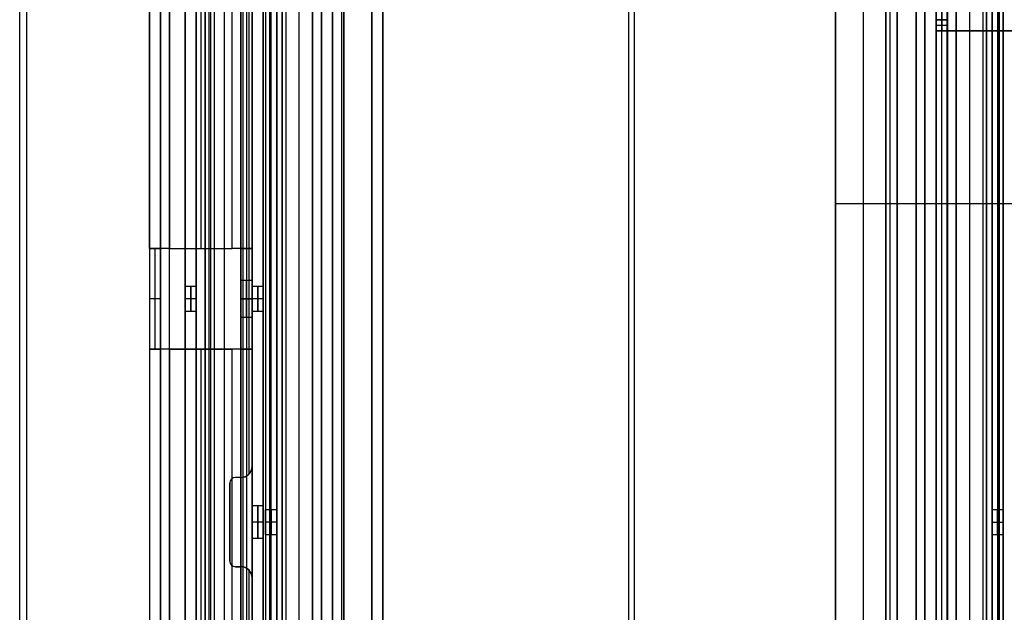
# Model space of a CAD drawing. Extents: x -288 to 235, y -508 to 198.
# Tile 12 of 34: x -288 to -200, y -103 to -50. Entities that reach past the tile are written whole.
import ezdxf

# ---------------------------------------------------------------- set-up
doc = ezdxf.new("R2010")
doc.units = 0
doc.layers.add('STANDARD', color=7, linetype='CONTINUOUS')

msp = doc.modelspace()

# ---------------------------------------------------------------- linework, layer by layer
at = {"layer": 'STANDARD', "color": 253}
for p, q in [((-215, 42, 49), (-215, -175, 49)), ((-215, -160, 92), (-215, 27, 92)), ((-215, 27, 6), (-215, -160, 6)), ((-200, 27, 92), (-200, -160, 92)), ((-200, -160, 6), (-200, 27, 6)), ((-215, -66.5, 6), (-215, -66.5, 92)), ((-185, -66.5, 92), (-215, -66.5, 92)), ((-185, -66.5, 6), (-215, -66.5, 6))]:
    msp.add_line(p, q, dxfattribs=at)
at = {"layer": 'STANDARD', "color": 7}
for p, q in [((-288, -503.5, 1035), (-288, -6.5, 1035)), ((-287.372, -503.5, 1033), (-287.372, -6.5, 1033)), ((-287.372, -503.5, 1037), (-287.372, -6.5, 1037)), ((-287.372, -503.5, 1037), (-287.372, -6.5, 1037)), ((-276.4, -70.5, 1003.1), (-276.4, -14.3, 1003.1)), ((-276.4, -14.3, 1022), (-276.4, -495.7, 1022)), ((-276.4, -14.3, 1012.55), (-276.4, -495.7, 1012.55)), ((-275.4, -495.7, 1022), (-275.4, -14.3, 1022)), ((-275.4, -14.3, 1003.1), (-275.4, -70.5, 1003.1)), ((-275.4, -14.3, 1012.55), (-275.4, -495.7, 1012.55)), ((-274.6, -14.3, 1001.3), (-274.6, -70.5, 1001.3)), ((-274.6, -495.7, 1023.8), (-274.6, -14.3, 1023.8)), ((-274.6, -495.7, 1022.8), (-274.6, -14.3, 1022.8)), ((-274.6, -14.3, 1002.3), (-274.6, -70.5, 1002.3)), ((-273.2, -14.3, 1025.8), (-273.2, -495.7, 1025.8)), ((-273.2, -14.3, 1031.2), (-273.2, -495.7, 1031.2)), ((-273.2, -74.02, 1028.5), (-273.2, -14.3, 1028.5)), ((-272.2, -14.3, 1025.8), (-272.2, -495.7, 1025.8)), ((-272.2, -14.3, 1031.2), (-272.2, -495.7, 1031.2)), ((-272.2, -74.02, 1028.5), (-272.2, -14.3, 1028.5)), ((-271.8, -14.3, 1001.3), (-271.8, -70.5, 1001.3)), ((-271.8, -14.3, 1002.3), (-271.8, -70.5, 1002.3)), ((-271.4, -495.7, 1033), (-271.4, -14.3, 1033)), ((-271.4, -14.3, 1025), (-271.4, -495.7, 1025)), ((-271.4, -14.3, 1024), (-271.4, -495.7, 1024)), ((-271.4, -495.7, 1032), (-271.4, -14.3, 1032)), ((-271.035, -495.7, 1023.8), (-271.035, -14.3, 1023.8)), ((-270.9, -495.7, 1022.8), (-270.9, -14.3, 1022.8)), ((-269.7, -14.3, 1025), (-269.7, -495.7, 1025)), ((-269.7, -14.3, 1024), (-269.7, -495.7, 1024)), ((-268, -495.7, 1025), (-268, -14.3, 1025)), ((-268, -495.7, 1024), (-268, -14.3, 1024)), ((-266.2, -495.7, 1023.2), (-266.2, -14.3, 1023.2)), ((-266.2, -495.7, 1009.1), (-266.2, -14.3, 1009.1)), ((-269, -70.5, 1001.3), (-269, -27, 1001.3)), ((-269, -70.5, 1002.3), (-269, -27, 1002.3)), ((-268.2, -27, 1003.1), (-268.2, -70.5, 1003.1)), ((-268.2, -73.353, 1006.7), (-268.2, -27, 1006.7)), ((-267.2, -70.5, 1003.1), (-267.2, -27, 1003.1)), ((-270.6, -27.5, 993.2), (-270.6, -482.5, 993.2)), ((-270.6, -27.5, 994.2), (-270.6, -482.5, 994.2)), ((-268, -482.5, 993.2), (-268, -27.5, 993.2)), ((-268, -482.5, 994.2), (-268, -27.5, 994.2)), ((-267.471, -90.684, 1023.8), (-267.471, -27.316, 1023.8)), ((-267.2, -27.5, 995), (-267.2, -482.5, 995)), ((-267.2, -90, 1022.8), (-267.2, -28, 1022.8)), ((-266.2, -27.5, 995), (-266.2, -482.5, 995)), ((-268.2, -29, 1010.3), (-268.2, -481, 1010.3)), ((-267.7, -29, 1010.3), (-267.7, -481, 1010.3)), ((-267.2, -29, 1010.3), (-267.2, -481, 1010.3)), ((-273.2, -29.5, 993.2), (-273.2, -480.5, 993.2)), ((-273.2, -480.5, 994.2), (-273.2, -29.5, 994.2)), ((-273.2, -480.5, 993.7), (-273.2, -29.5, 993.7)), ((-205.5, -429.2, 864.8), (-205.5, -30.8, 864.8)), ((-205, -429.2, 864.8), (-205, -30.8, 864.8)), ((-212.5, -428.7, 880), (-212.5, -31.3, 880)), ((-212.5, -428.7, 881), (-212.5, -31.3, 881)), ((-212.5, -428.7, 880.5), (-212.5, -31.3, 880.5)), ((-210.15, -31.1, 880), (-210.15, -428.9, 880)), ((-210.15, -31.1, 881), (-210.15, -428.9, 881)), ((-261, -31.8, 948.4), (-261, -428.2, 948.4)), ((-261, -427.7, 864.8), (-261, -32.3, 864.8)), ((-260, -31.8, 948.4), (-260, -428.2, 948.4)), ((-260, -32.3, 864.8), (-260, -427.7, 864.8)), ((-259.2, -32.3, 864), (-259.2, -427.7, 864)), ((-259.2, -32.3, 863), (-259.2, -427.7, 863)), ((-233.5, -428.2, 864), (-233.5, -31.8, 864)), ((-233.5, -428.2, 863), (-233.5, -31.8, 863)), ((-207.8, -32.3, 880), (-207.8, -427.7, 880)), ((-207.8, -32.3, 881), (-207.8, -427.7, 881)), ((-207.8, -427.7, 864), (-207.8, -32.3, 864)), ((-207.8, -427.7, 863), (-207.8, -32.3, 863)), ((-207, -428.2, 872), (-207, -31.8, 872)), ((-207, -427.7, 879.2), (-207, -32.3, 879.2)), ((-207, -32.3, 864.8), (-207, -427.7, 864.8)), ((-206, -427.7, 879.2), (-206, -32.3, 879.2)), ((-206, -32.3, 864.8), (-206, -427.7, 864.8)), ((-265.628, -33.5, 1037), (-265.628, -426.5, 1037)), ((-265.628, -426.5, 1033), (-265.628, -33.5, 1033)), ((-265.628, -33.5, 1037), (-265.628, -426.5, 1037)), ((-265, -33.5, 1035), (-265, -426.5, 1035)), ((-264.5, -426.5, 1037), (-264.5, -33.5, 1037)), ((-264.5, -33.5, 1035), (-264.5, -426.5, 1035)), ((-264.5, -33.5, 1036), (-264.5, -426.5, 1036)), ((-201.5, -33.5, 1037), (-201.5, -426.5, 1037)), ((-201.5, -426.5, 1035), (-201.5, -33.5, 1035)), ((-201.5, -426.5, 1036), (-201.5, -33.5, 1036)), ((-201, -426.5, 1035), (-201, -33.5, 1035)), ((-200.372, -426.5, 1037), (-200.372, -33.5, 1037)), ((-200.372, -33.5, 1033), (-200.372, -426.5, 1033)), ((-200.372, -426.5, 1037), (-200.372, -33.5, 1037)), ((-259, -425, 1032), (-259, -35, 1032)), ((-259, -35, 1033), (-259, -425, 1033)), ((-259, -425, 1032.5), (-259, -35, 1032.5)), ((-207, -35, 1032), (-207, -425, 1032)), ((-207, -425, 1033), (-207, -35, 1033)), ((-207, -35, 1032.5), (-207, -425, 1032.5)), ((-266, -36.8, 1030.2), (-266, -423.2, 1030.2)), ((-266, -36.8, 1023.6), (-266, -423.2, 1023.6)), ((-265, -36.8, 1030.2), (-265, -423.2, 1030.2)), ((-265, -36.8, 1023.6), (-265, -423.2, 1023.6)), ((-264.2, -36.8, 1032), (-264.2, -423.2, 1032)), ((-264.2, -36.8, 1031), (-264.2, -423.2, 1031)), ((-263, -423.2, 1031), (-263, -36.8, 1031)), ((-261.8, -423.2, 1032), (-261.8, -36.8, 1032)), ((-261.8, -36.8, 1031), (-261.8, -423.2, 1031)), ((-261, -423.2, 1030.2), (-261, -36.8, 1030.2)), ((-260, -423.2, 1030.2), (-260, -36.8, 1030.2)), ((-206, -36.8, 1030.2), (-206, -423.2, 1030.2)), ((-205, -36.8, 1030.2), (-205, -423.2, 1030.2)), ((-204.2, -36.8, 1032), (-204.2, -423.2, 1032)), ((-204.2, -423.2, 1031), (-204.2, -36.8, 1031)), ((-203, -36.8, 1031), (-203, -423.2, 1031)), ((-201.8, -423.2, 1032), (-201.8, -36.8, 1032)), ((-201.8, -423.2, 1031), (-201.8, -36.8, 1031)), ((-201, -423.2, 1030.2), (-201, -36.8, 1030.2)), ((-201, -423.2, 1023.6), (-201, -36.8, 1023.6)), ((-200, -423.2, 1030.2), (-200, -36.8, 1030.2)), ((-200, -423.2, 1023.6), (-200, -36.8, 1023.6)), ((-256.5, -37.8, 1037), (-256.5, -422.2, 1037)), ((-256.5, -422.2, 1035), (-256.5, -37.8, 1035)), ((-256.5, -422.2, 1036), (-256.5, -37.8, 1036)), ((-209.5, -422.2, 1037), (-209.5, -37.8, 1037)), ((-209.5, -37.8, 1035), (-209.5, -422.2, 1035)), ((-209.5, -37.8, 1036), (-209.5, -422.2, 1036)), ((-204.996, -37.3, 926), (-204.996, -422.7, 926)), ((-255.5, -422, 1037), (-255.5, -38, 1037)), ((-255.5, -38, 1029), (-255.5, -422, 1029)), ((-255.5, -422, 1033), (-255.5, -38, 1033)), ((-233, -422, 1037), (-233, -38, 1037)), ((-233, -422, 1029), (-233, -38, 1029)), ((-210.5, -38, 1037), (-210.5, -422, 1037)), ((-210.5, -422, 1029), (-210.5, -38, 1029)), ((-210.5, -38, 1033), (-210.5, -422, 1033)), ((-266, -41.8, 1017), (-266, -418.2, 1017)), ((-265.5, -418.2, 1017), (-265.5, -41.8, 1017)), ((-265, -418.2, 1017), (-265, -41.8, 1017)), ((-201, -41.8, 1017), (-201, -418.2, 1017)), ((-200.5, -41.8, 1017), (-200.5, -418.2, 1017)), ((-200, -418.2, 1017), (-200, -41.8, 1017)), ((-204.996, -410.7, 962.7), (-204.996, -49.3, 962.7)), ((-204.996, -49.3, 889.3), (-204.996, -410.7, 889.3)), ((-206, -50, 888.5), (-206, -51, 888.5)), ((-206, -51, 963.5), (-206, -50, 963.5)), ((-206, -50, 963.5), (-206, -50, 961.7)), ((-206, -50, 890.3), (-206, -50, 888.5)), ((-205, -50, 888.5), (-206, -50, 888.5)), ((-205, -50, 890.3), (-206, -50, 890.3)), ((-206, -50, 961.7), (-205, -50, 961.7)), ((-206, -50, 963.5), (-205, -50, 963.5)), ((-206, -50, 889.4), (-205, -50, 889.4)), ((-206, -50, 962.6), (-205, -50, 962.6)), ((-205.5, -50, 890.3), (-205.5, -50, 888.5)), ((-205.5, -50, 963.5), (-205.5, -50, 961.7)), ((-205.5, -51, 963.5), (-205.5, -50, 963.5)), ((-205.5, -50, 888.5), (-205.5, -51, 888.5)), ((-205, -50, 890.3), (-205, -50, 888.5)), ((-205, -50, 963.5), (-205, -50, 961.7)), ((-205, -51, 963.5), (-205, -50, 963.5)), ((-205, -50, 888.5), (-205, -51, 888.5)), ((-206, -50.5, 963.5), (-205, -50.5, 963.5)), ((-206, -50.5, 888.5), (-205, -50.5, 888.5)), ((-206, -51, 888.5), (-206, -409, 888.5)), ((-206, -409, 963.5), (-206, -51, 963.5)), ((-205, -51, 963.5), (-206, -51, 963.5)), ((-206, -51, 888.5), (-205, -51, 888.5)), ((-204.2, -51, 962.6), (-205.759, -51, 962.6)), ((-204.2, -51, 889.4), (-205.759, -51, 889.4)), ((-205.1, -51, 963.5), (-205.1, -51, 961.941)), ((-205.1, -51, 888.5), (-205.1, -51, 890.059)), ((-205, -409, 963.5), (-205, -51, 963.5)), ((-205, -51, 888.5), (-205, -409, 888.5)), ((-204.2, -409, 890.3), (-204.2, -51, 890.3)), ((-204.2, -51, 890.3), (-196, -51, 890.3)), ((-204.2, -51, 961.7), (-204.2, -409, 961.7)), ((-196, -51, 961.7), (-204.2, -51, 961.7)), ((-204.2, -51, 962.7), (-196, -51, 962.7)), ((-204.2, -51, 961.7), (-204.2, -51, 962.7)), ((-204.2, -51, 890.3), (-204.2, -51, 889.3)), ((-196, -51, 889.3), (-204.2, -51, 889.3)), ((-204.2, -51, 962.7), (-204.2, -409, 962.7)), ((-204.2, -409, 889.3), (-204.2, -51, 889.3)), ((-204.2, -51, 962.2), (-196, -51, 962.2)), ((-196, -51, 889.8), (-204.2, -51, 889.8)), ((-200.1, -51, 962.7), (-200.1, -51, 961.7)), ((-200.1, -51, 889.3), (-200.1, -51, 890.3)), ((-275.4, -70.5, 1003.1), (-276.4, -70.5, 1003.1)), ((-276.4, -70.5, 1003.1), (-276.4, -70.5, 1006.8)), ((-275.4, -70.5, 1006.8), (-276.4, -70.5, 1006.8)), ((-276.4, -70.5, 1004.95), (-275.4, -70.5, 1004.95)), ((-274.6, -70.5, 1002.2), (-276.159, -70.5, 1002.2)), ((-275.9, -70.5, 1003.1), (-275.9, -70.5, 1006.8)), ((-275.5, -70.5, 1001.541), (-275.5, -70.5, 1003.1)), ((-275.4, -70.5, 1003.1), (-275.4, -70.5, 1006.8)), ((-274.6, -70.5, 1001.3), (-269, -70.5, 1001.3)), ((-274.6, -70.5, 1002.3), (-274.6, -70.5, 1001.3)), ((-274.6, -70.5, 1002.3), (-269, -70.5, 1002.3)), ((-274.6, -70.5, 1001.8), (-269, -70.5, 1001.8)), ((-271.8, -70.5, 1001.3), (-271.8, -70.5, 1002.3)), ((-269, -70.5, 1001.3), (-269, -70.5, 1002.3)), ((-267.441, -70.5, 1002.2), (-269, -70.5, 1002.2)), ((-268.2, -79.5, 1003.3), (-268.2, -70.5, 1003.3)), ((-268.2, -70.5, 1003.3), (-267.2, -70.5, 1003.3)), ((-268.2, -70.5, 1003.3), (-268.2, -70.5, 1003.1)), ((-268.2, -70.5, 1003.1), (-267.2, -70.5, 1003.1)), ((-267.2, -70.5, 1003.2), (-268.2, -70.5, 1003.2)), ((-268.1, -70.5, 1003.1), (-268.1, -70.5, 1001.541)), ((-267.7, -70.5, 1003.3), (-267.7, -79.5, 1003.3)), ((-267.7, -70.5, 1003.1), (-267.7, -70.5, 1003.3)), ((-267.2, -79.5, 1003.3), (-267.2, -70.5, 1003.3)), ((-267.2, -70.5, 1003.3), (-267.2, -70.5, 1003.1)), ((-272.2, -73.9, 1028), (-273.2, -73.9, 1028)), ((-267.2, -73.35, 1006.8), (-268.2, -73.35, 1006.8)), ((-267.2, -73.9, 1006.8), (-267.2, -73.35, 1006.8)), ((-266.2, -73.9, 1006.8), (-267.2, -73.9, 1006.8)), ((-275.4, -75, 1011.3), (-276.4, -75, 1011.3)), ((-272.2, -75, 1026.9), (-273.2, -75, 1026.9)), ((-272.2, -75, 1029.1), (-273.2, -75, 1029.1)), ((-268.2, -75, 1005.15), (-267.2, -75, 1005.15)), ((-268.2, -75, 1008.45), (-267.2, -75, 1008.45)), ((-267.2, -75, 1003.3), (-268.2, -75, 1003.3)), ((-266.2, -75, 1005.7), (-267.2, -75, 1005.7)), ((-266.2, -75, 1007.9), (-267.2, -75, 1007.9)), ((-267.2, -75, 1008.45), (-267.2, -75, 1007.9)), ((-267.2, -75, 1005.7), (-267.2, -75, 1005.15)), ((-273.2, -254.02, 1028.5), (-273.2, -75.98, 1028.5)), ((-273.2, -76.1, 1028), (-272.2, -76.1, 1028)), ((-272.2, -254.02, 1028.5), (-272.2, -75.98, 1028.5)), ((-268.2, -253.353, 1006.7), (-268.2, -76.647, 1006.7)), ((-267.2, -76.1, 1006.8), (-266.2, -76.1, 1006.8)), ((-267.2, -76.65, 1006.8), (-267.2, -76.1, 1006.8)), ((-268.2, -76.65, 1006.8), (-267.2, -76.65, 1006.8)), ((-276.4, -79.5, 1003.1), (-276.4, -250.5, 1003.1)), ((-275.4, -79.5, 1003.1), (-276.4, -79.5, 1003.1)), ((-276.4, -79.5, 1003.1), (-276.4, -79.5, 1006.8)), ((-276.4, -79.5, 1006.8), (-275.4, -79.5, 1006.8)), ((-276.4, -79.5, 1004.95), (-275.4, -79.5, 1004.95)), ((-274.6, -79.5, 1002.2), (-276.159, -79.5, 1002.2)), ((-275.9, -79.5, 1003.1), (-275.9, -79.5, 1006.8)), ((-275.5, -79.5, 1001.541), (-275.5, -79.5, 1003.1)), ((-275.4, -79.5, 1006.8), (-275.4, -79.5, 1003.1)), ((-275.4, -79.5, 1003.1), (-275.4, -250.5, 1003.1)), ((-274.6, -79.5, 1001.3), (-269, -79.5, 1001.3)), ((-274.6, -79.5, 1001.3), (-274.6, -250.5, 1001.3)), ((-274.6, -79.5, 1002.3), (-274.6, -79.5, 1001.3)), ((-269, -79.5, 1002.3), (-274.6, -79.5, 1002.3)), ((-274.6, -79.5, 1002.3), (-274.6, -250.5, 1002.3)), ((-274.6, -79.5, 1001.8), (-269, -79.5, 1001.8)), ((-271.8, -79.5, 1001.3), (-271.8, -250.5, 1001.3)), ((-271.8, -79.5, 1001.3), (-271.8, -79.5, 1002.3)), ((-271.8, -79.5, 1002.3), (-271.8, -250.5, 1002.3)), ((-269, -250.5, 1001.3), (-269, -79.5, 1001.3)), ((-269, -79.5, 1001.3), (-269, -79.5, 1002.3)), ((-269, -250.5, 1002.3), (-269, -79.5, 1002.3)), ((-267.441, -79.5, 1002.2), (-269, -79.5, 1002.2)), ((-268.2, -79.5, 1003.1), (-268.2, -79.5, 1003.3)), ((-267.2, -79.5, 1003.3), (-268.2, -79.5, 1003.3)), ((-268.2, -79.5, 1003.1), (-267.2, -79.5, 1003.1)), ((-268.2, -79.5, 1003.1), (-268.2, -250.5, 1003.1)), ((-267.2, -79.5, 1003.2), (-268.2, -79.5, 1003.2)), ((-268.1, -79.5, 1003.1), (-268.1, -79.5, 1001.541)), ((-267.7, -79.5, 1003.1), (-267.7, -79.5, 1003.3)), ((-267.2, -79.5, 1003.1), (-267.2, -79.5, 1003.3)), ((-267.2, -250.5, 1003.1), (-267.2, -79.5, 1003.1)), ((-267.2, -90, 1023.2), (-267.2, -90, 1022.8)), ((-267.2, -100, 1023.2), (-267.2, -90, 1023.2)), ((-269.2, -98.5, 1023.8), (-269.2, -91.5, 1023.8)), ((-269.2, -91.5, 1022.8), (-269.2, -98.5, 1022.8)), ((-269.2, -91.5, 1022.8), (-269.2, -91.5, 1023.8)), ((-269.2, -98.5, 1023.3), (-269.2, -91.5, 1023.3)), ((-268.2, -91, 1023.8), (-268.7, -91, 1023.8)), ((-268.7, -91, 1023.8), (-268.7, -91, 1022.8)), ((-268.2, -91, 1022.8), (-268.7, -91, 1022.8)), ((-268.2, -91, 1023.3), (-268.7, -91, 1023.3)), ((-268.45, -91, 1023.8), (-268.45, -91, 1022.8)), ((-268.2, -91, 1023.8), (-268.2, -91, 1022.8)), ((-266.2, -93.55, 1019.5), (-267.2, -93.55, 1019.5)), ((-265, -93.9, 1019.5), (-266, -93.9, 1019.5)), ((-200, -93.9, 1019.5), (-201, -93.9, 1019.5)), ((-269.2, -95, 1023.8), (-269.2, -95, 1022.8)), ((-266.2, -95, 1018.05), (-267.2, -95, 1018.05)), ((-266.2, -95, 1020.95), (-267.2, -95, 1020.95)), ((-265, -95, 1018.4), (-266, -95, 1018.4)), ((-265, -95, 1020.6), (-266, -95, 1020.6)), ((-201, -95, 1018.4), (-200, -95, 1018.4)), ((-201, -95, 1020.6), (-200, -95, 1020.6)), ((-267.2, -96.45, 1019.5), (-266.2, -96.45, 1019.5)), ((-266, -96.1, 1019.5), (-265, -96.1, 1019.5)), ((-201, -96.1, 1019.5), (-200, -96.1, 1019.5)), ((-269.2, -98.5, 1022.8), (-269.2, -98.5, 1023.8)), ((-268.2, -99, 1023.8), (-268.7, -99, 1023.8)), ((-268.7, -99, 1022.8), (-268.2, -99, 1022.8)), ((-268.7, -99, 1022.8), (-268.7, -99, 1023.8)), ((-268.2, -99, 1023.3), (-268.7, -99, 1023.3)), ((-268.45, -99, 1023.8), (-268.45, -99, 1022.8)), ((-268.2, -99, 1022.8), (-268.2, -99, 1023.8)), ((-267.471, -140.684, 1023.8), (-267.471, -99.316, 1023.8)), ((-267.2, -100, 1022.8), (-267.2, -100, 1023.2)), ((-267.2, -140, 1022.8), (-267.2, -100, 1022.8))]:
    msp.add_line(p, q, dxfattribs=at)
at = {"layer": 'STANDARD', "color": 7, "extrusion": (1, 0, 0)}
for centre, radius, start, end in [((-50, 902, -205.5), 11.7, 270, 0), ((-50, 950, -205.5), 11.7, 0, 90), ((-50, 902, -205), 11.7, 270, 0), ((-50, 950, -205), 11.7, 360, 90), ((-75, 1006.8, -276.4), 4.5, 0, 180), ((-75, 1006.8, -275.9), 4.5, 0, 180), ((-75, 1006.8, -275.4), 4.5, 0, 180), ((-75, 1028, -272.7), 1.1, 180, 0), ((-75, 1028, -272.7), 1.1, 0, 180), ((-75, 1006.8, -267.7), 1.65, 180, 0), ((-75, 1006.8, -267.7), 1.65, 0, 180), ((-75, 1006.8, -266.7), 1.1, 180, 0), ((-75, 1006.8, -266.7), 1.1, 0, 180), ((-95, 1019.5, -266.7), 1.45, 180, 0), ((-95, 1019.5, -266.7), 1.45, 0, 180), ((-95, 1019.5, -266), 1.1, 180, 0), ((-95, 1019.5, -266), 1.1, 0, 180), ((-95, 1019.5, -265.5), 1.1, 180, 0), ((-95, 1019.5, -265.5), 1.1, 0, 180), ((-95, 1019.5, -265), 1.1, 180, 0), ((-95, 1019.5, -265), 1.1, 0, 180), ((-95, 1019.5, -201), 1.1, 180, 0), ((-95, 1019.5, -201), 1.1, 0, 180), ((-95, 1019.5, -200.5), 1.1, 180, 0), ((-95, 1019.5, -200.5), 1.1, 0, 180), ((-95, 1019.5, -200), 1.1, 180, 0), ((-95, 1019.5, -200), 1.1, 0, 180)]:
    msp.add_arc(centre, radius, start, end, dxfattribs=at)
at = {"layer": 'STANDARD', "color": 7, "extrusion": (0, 1, 0)}
for radius in [1.8, 0.8]:
    msp.add_arc((204.2, 888.5, -51), radius, 0, 90, dxfattribs=at)
at = {"layer": 'STANDARD', "color": 7, "extrusion": (-3.94746e-15, 1, -3.94746e-15)}
msp.add_arc((204.2, 963.5, -51), 1.8, 270, 0, dxfattribs=at)
at = {"layer": 'STANDARD', "color": 7, "extrusion": (1.40625e-10, 1, -8.88165e-15)}
msp.add_arc((204.2, 963.5, -51), 0.8, 270, 0, dxfattribs=at)
at = {"layer": 'STANDARD', "color": 7, "extrusion": (-1.66678e-10, 1, -7.7191e-20)}
msp.add_arc((274.6, 1003.1, -70.5), 1.8, 270, 0, dxfattribs=at)
at = {"layer": 'STANDARD', "color": 7, "extrusion": (3.90568e-10, 1, 7.65539e-10)}
msp.add_arc((274.6, 1003.1, -70.5), 0.8, 270, 0, dxfattribs=at)
at = {"layer": 'STANDARD', "color": 7, "extrusion": (3.15797e-14, 1, -3.15797e-14)}
msp.add_arc((269, 1003.1, -70.5), 1.8, 180, 270, dxfattribs=at)
at = {"layer": 'STANDARD', "color": 7, "extrusion": (1.14063e-09, 1, -3.90621e-10)}
msp.add_arc((269, 1003.1, -70.5), 0.8, 180, 270, dxfattribs=at)
at = {"layer": 'STANDARD', "color": 7, "extrusion": (1, 2.58379e-14, 0)}
for centre, start, end in [((-75, 1028, -273.2), 180, 0), ((-75, 1028, -272.2), 0, 180)]:
    msp.add_arc(centre, 1.1, start, end, dxfattribs=at)
at = {"layer": 'STANDARD', "color": 7, "extrusion": (1, -2.58379e-14, 0)}
for centre, start, end in [((-75, 1028, -273.2), 0, 180), ((-75, 1028, -272.2), 180, 0)]:
    msp.add_arc(centre, 1.1, start, end, dxfattribs=at)
at = {"layer": 'STANDARD', "color": 7, "extrusion": (1, -1.72253e-14, -1.18779e-27)}
msp.add_arc((-75, 1006.8, -268.2), 1.65, 180, 360, dxfattribs=at)
at = {"layer": 'STANDARD', "color": 7, "extrusion": (1, 1.72253e-14, -1.18357e-27)}
msp.add_arc((-75, 1006.8, -268.2), 1.65, 360, 180, dxfattribs=at)
at = {"layer": 'STANDARD', "color": 7, "extrusion": (1, 0, -3.44506e-14)}
msp.add_arc((-75, 1006.8, -267.2), 1.65, 180, 360, dxfattribs=at)
at = {"layer": 'STANDARD', "color": 7, "extrusion": (1, 0, 3.44506e-14)}
msp.add_arc((-75, 1006.8, -267.2), 1.65, 360, 180, dxfattribs=at)
at = {"layer": 'STANDARD', "color": 7, "extrusion": (1, 2.58379e-14, -2.67669e-27)}
msp.add_arc((-75, 1006.8, -267.2), 1.1, 180, 360, dxfattribs=at)
at = {"layer": 'STANDARD', "color": 7, "extrusion": (1, -2.58379e-14, -2.67036e-27)}
msp.add_arc((-75, 1006.8, -267.2), 1.1, 360, 180, dxfattribs=at)
at = {"layer": 'STANDARD', "color": 7, "extrusion": (1, -2.58379e-14, -2.67669e-27)}
msp.add_arc((-75, 1006.8, -266.2), 1.1, 180, 360, dxfattribs=at)
at = {"layer": 'STANDARD', "color": 7, "extrusion": (1, 2.58379e-14, -2.67036e-27)}
msp.add_arc((-75, 1006.8, -266.2), 1.1, 360, 180, dxfattribs=at)
at = {"layer": 'STANDARD', "color": 7, "extrusion": (-1.66685e-10, 1, -7.895e-15)}
msp.add_arc((274.6, 1003.1, -79.5), 1.8, 270, 0, dxfattribs=at)
at = {"layer": 'STANDARD', "color": 7, "extrusion": (4.34248e-10, 1, 7.62128e-10)}
msp.add_arc((274.6, 1003.1, -79.5), 0.8, 270, 0, dxfattribs=at)
at = {"layer": 'STANDARD', "color": 7, "extrusion": (-1.57898e-14, 1, 3.94746e-14)}
msp.add_arc((269, 1003.1, -79.5), 1.8, 180, 270, dxfattribs=at)
at = {"layer": 'STANDARD', "color": 7, "extrusion": (1.13737e-09, 1, -3.87104e-10)}
msp.add_arc((269, 1003.1, -79.5), 0.8, 180, 270, dxfattribs=at)
at = {"layer": 'STANDARD', "color": 7}
for centre, radius, start, end in [((-268.2, -90, 1022.8), 1, 270, 360), ((-268.2, -90, 1023.3), 1, 270, 353.60437), ((-268.2, -90, 1023.8), 1, 270, 316.8152), ((-268.7, -91.5, 1023.8), 0.5, 90, 180), ((-268.7, -91.5, 1022.8), 0.5, 90, 180), ((-268.7, -91.5, 1023.3), 0.5, 90, 180), ((-268.7, -98.5, 1023.8), 0.5, 180, 270), ((-268.7, -98.5, 1022.8), 0.5, 180, 270), ((-268.7, -98.5, 1023.3), 0.5, 180, 270), ((-268.2, -100, 1023.8), 1, 43.1848, 90), ((-268.2, -100, 1022.8), 1, 360, 90), ((-268.2, -100, 1023.3), 1, 6.39563, 90)]:
    msp.add_arc(centre, radius, start, end, dxfattribs=at)
at = {"layer": 'STANDARD', "color": 7, "extrusion": (-0.065679, 0.672393, 0.737275)}
msp.add_arc((276.249, 738.071, 711.414), 1.567, 141.6341, 176.90839, dxfattribs=at)
at = {"layer": 'STANDARD', "color": 7, "extrusion": (1, 1.96012e-14, 0)}
for centre, start, end in [((-95, 1019.5, -267.2), 180, 0), ((-95, 1019.5, -266.2), 0, 180)]:
    msp.add_arc(centre, 1.45, start, end, dxfattribs=at)
at = {"layer": 'STANDARD', "color": 7, "extrusion": (1, -1.96012e-14, 0)}
for centre, start, end in [((-95, 1019.5, -267.2), 0, 180), ((-95, 1019.5, -266.2), 180, 0)]:
    msp.add_arc(centre, 1.45, start, end, dxfattribs=at)
at = {"layer": 'STANDARD', "color": 7, "extrusion": (-0.065679, -0.672393, 0.737275)}
msp.add_arc((-257.777, 598.652, 839.169), 1.567, 3.09161, 38.3659, dxfattribs=at)

doc.saveas('drawing.dxf')
